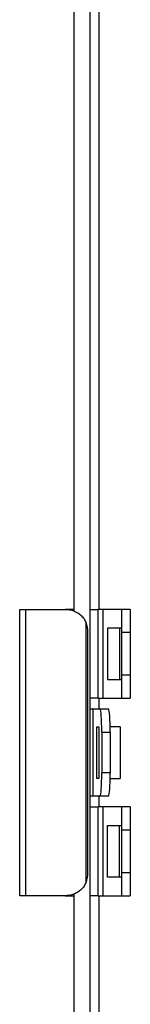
# Model space of a CAD drawing. Header units: inches. Extents: x 0.1 to 74.1, y -11 to 41.6.
# Tile 3 of 16: x 6.935 to 7.315, y 11.309 to 14.694. Entities that reach past the tile are written whole.
import ezdxf

# ---------------------------------------------------------------- set-up
doc = ezdxf.new("R2010")
doc.units = ezdxf.units.IN
doc.header["$MEASUREMENT"] = 0
doc.layers.add('Visible Edges(ANSI)', color=7, linetype='Continuous', lineweight=25)
doc.layers.add('Visible Tangent Edges(ANSI)', color=7, linetype='Continuous', lineweight=25)

msp = doc.modelspace()

# ---------------------------------------------------------------- linework, layer by layer
at = {"layer": 'Visible Edges(ANSI)'}
for p, q in [((7.176, 31.7996), (7.176, 8.0496)), ((7.121, 27.1875), (7.121, 12.6616)), ((6.9352, 12.6667), (6.9563, 12.6667)), ((6.9352, 11.6824), (6.9352, 12.6667)), ((6.9563, 12.6667), (7.0912, 12.6667)), ((7.121, 12.6667), (7.0912, 12.6667)), ((7.176, 12.6667), (7.2052, 12.6667)), ((7.2222, 12.6667), (7.2052, 12.6667)), ((7.286, 12.6667), (7.2222, 12.6667)), ((7.286, 12.588), (7.286, 12.6667)), ((7.3155, 12.6667), (7.286, 12.6667)), ((7.3155, 12.6667), (7.3155, 12.588)), ((7.2368, 12.6027), (7.2368, 12.4256)), ((7.2786, 12.6027), (7.2368, 12.6027)), ((7.286, 12.6027), (7.2786, 12.6027)), ((7.1698, 11.7612), (7.1698, 12.588)), ((7.286, 12.4403), (7.286, 12.588)), ((7.3155, 12.588), (7.3155, 12.4403)), ((7.2368, 12.4256), (7.2786, 12.4256)), ((7.2786, 12.4256), (7.286, 12.4256)), ((7.286, 12.3616), (7.286, 12.4403)), ((7.3155, 12.4403), (7.3155, 12.3616)), ((7.2052, 12.3616), (7.176, 12.3616)), ((7.2052, 12.3616), (7.2222, 12.3616)), ((7.2222, 12.3616), (7.286, 12.3616)), ((7.286, 12.3616), (7.3155, 12.3616)), ((7.187, 12.3232), (7.176, 12.3232)), ((7.2117, 12.3232), (7.187, 12.3232)), ((7.2411, 12.3232), (7.2117, 12.3232)), ((7.2007, 12.086), (7.2007, 12.2632)), ((7.2007, 12.2632), (7.207, 12.2632)), ((7.2068, 12.2632), (7.2068, 12.086)), ((7.2806, 12.2632), (7.2464, 12.2632)), ((7.2806, 12.2632), (7.2806, 12.086)), ((7.2171, 12.2445), (7.2171, 12.1047)), ((7.2466, 12.2445), (7.2466, 12.1047)), ((7.207, 12.086), (7.2007, 12.086)), ((7.2464, 12.086), (7.2806, 12.086)), ((7.176, 12.026), (7.187, 12.026)), ((7.187, 12.026), (7.2117, 12.026)), ((7.2117, 12.026), (7.2411, 12.026)), ((7.176, 11.9876), (7.2052, 11.9876)), ((7.2222, 11.9876), (7.2052, 11.9876)), ((7.286, 11.9876), (7.2222, 11.9876)), ((7.286, 11.9088), (7.286, 11.9876)), ((7.3155, 11.9876), (7.286, 11.9876)), ((7.3155, 11.9876), (7.3155, 11.9088)), ((7.2368, 11.7464), (7.2368, 11.9236)), ((7.2368, 11.9236), (7.2786, 11.9236)), ((7.2786, 11.9236), (7.286, 11.9236)), ((7.286, 11.7612), (7.286, 11.9088)), ((7.3155, 11.9088), (7.3155, 11.7612)), ((7.2786, 11.7464), (7.2368, 11.7464)), ((7.286, 11.7464), (7.2786, 11.7464)), ((7.286, 11.6824), (7.286, 11.7612)), ((7.3155, 11.7612), (7.3155, 11.6824)), ((6.9563, 11.6824), (6.9352, 11.6824)), ((7.0912, 11.6824), (6.9563, 11.6824)), ((7.0912, 11.6824), (7.121, 11.6824)), ((7.121, 11.6875), (7.121, 8.0496)), ((7.2052, 11.6824), (7.176, 11.6824)), ((7.2052, 11.6824), (7.2222, 11.6824)), ((7.2222, 11.6824), (7.286, 11.6824)), ((7.286, 11.6824), (7.3155, 11.6824))]:
    msp.add_line(p, q, dxfattribs=at)
at = {"layer": 'Visible Edges(ANSI)', "flags": 128}
for points in [[(7.0912, 12.6667), (7.0949, 12.6666), (7.0987, 12.6664), (7.1025, 12.666), (7.1064, 12.6654), (7.1102, 12.6647), (7.114, 12.6638), (7.1177, 12.6628), (7.1214, 12.6615), (7.125, 12.66), (7.1285, 12.6584), (7.1319, 12.6566), (7.1352, 12.6546), (7.1383, 12.6525), (7.1413, 12.6503), (7.1442, 12.6479), (7.1469, 12.6454), (7.1494, 12.6428), (7.1518, 12.64), (7.1541, 12.6371), (7.1563, 12.634), (7.1583, 12.6308), (7.1602, 12.6275), (7.1619, 12.624), (7.1635, 12.6205)], [(7.1635, 11.7287), (7.1619, 11.7251), (7.1602, 11.7217), (7.1583, 11.7183), (7.1563, 11.7151), (7.1541, 11.7121), (7.1518, 11.7091), (7.1494, 11.7064), (7.1469, 11.7038), (7.1442, 11.7013), (7.1413, 11.6989), (7.1383, 11.6966), (7.1352, 11.6945), (7.1319, 11.6925), (7.1285, 11.6907), (7.125, 11.6891), (7.1214, 11.6877), (7.1177, 11.6864), (7.114, 11.6853), (7.1102, 11.6844), (7.1064, 11.6837), (7.1025, 11.6831), (7.0987, 11.6828), (7.0949, 11.6825), (7.0912, 11.6824)]]:
    msp.add_lwpolyline(points, dxfattribs=at)
at = {"layer": 'Visible Edges(ANSI)'}
for centre, major_axis, ratio, start_param, end_param in [((7.0985, 12.588), (0, -0.0787), 0.906308, 1.570796, 1.996411), ((7.2117, 12.2445), (0, 0.0787), 0.069756, 4.712389, 6.283185), ((7.2411, 12.2445), (0, 0.0787), 0.069756, 4.712389, 6.283185), ((7.2117, 12.1047), (0, -0.0787), 0.069756, 0, 1.570796), ((7.2411, 12.1047), (0, -0.0787), 0.069756, 0, 1.570796), ((7.0985, 11.7612), (0, -0.0787), 0.906308, 1.145182, 1.570796)]:
    msp.add_ellipse(centre, major_axis=major_axis, ratio=ratio, start_param=start_param, end_param=end_param, dxfattribs=at)
at = {"layer": 'Visible Tangent Edges(ANSI)'}
for p, q in [((7.207, 27.1824), (7.207, 12.6667)), ((6.9563, 11.6824), (6.9563, 12.6667)), ((7.2052, 12.3616), (7.2052, 12.6667)), ((7.2222, 12.3616), (7.2222, 12.6667)), ((7.1635, 11.7287), (7.1635, 12.6205)), ((7.2786, 12.6027), (7.2786, 12.4256)), ((7.286, 12.588), (7.3155, 12.588)), ((7.3155, 12.4403), (7.286, 12.4403)), ((7.207, 12.3616), (7.207, 12.3232)), ((7.187, 12.3232), (7.187, 12.026)), ((7.207, 12.2632), (7.207, 12.086)), ((7.2171, 12.2445), (7.2466, 12.2445)), ((7.2466, 12.1047), (7.2171, 12.1047)), ((7.207, 12.026), (7.207, 11.9876)), ((7.2052, 11.6824), (7.2052, 11.9876)), ((7.2222, 11.6824), (7.2222, 11.9876)), ((7.2786, 11.7464), (7.2786, 11.9236)), ((7.286, 11.9088), (7.3155, 11.9088)), ((7.3155, 11.7612), (7.286, 11.7612)), ((7.207, 11.6824), (7.207, 7.9246))]:
    msp.add_line(p, q, dxfattribs=at)

doc.saveas('drawing.dxf')
